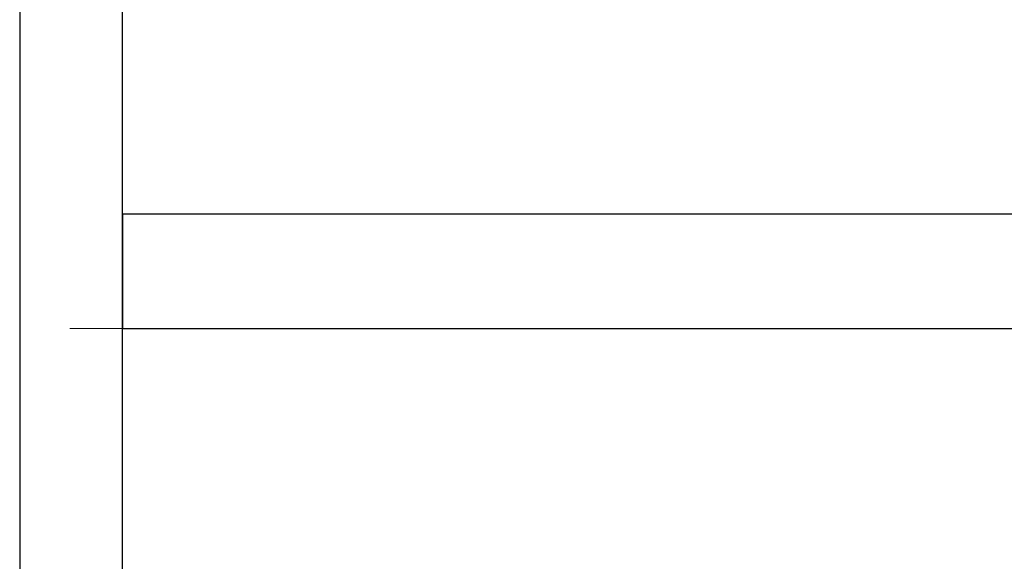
# Model space of a CAD drawing. Header units: metres. Extents: x 397.7 to 427.5, y 12.7 to 28.4.
# Tile 58 of 124: x 407.447 to 408.309, y 26.526 to 26.999. Entities that reach past the tile are written whole.
import ezdxf

# ---------------------------------------------------------------- set-up
doc = ezdxf.new("R2010")
doc.units = ezdxf.units.M
doc.layers.add('A-WALL-____-MCUT', color=7, linetype='Continuous', lineweight=25)
doc.layers.add('A-WALL-____-OTLN', color=7, linetype='Continuous', lineweight=25)

# ---------------------------------------------------------------- blocks, each defined once
blk = doc.blocks.new('Family - Evans P2-152743-05_PCI_P2')
at = {"layer": 'A-WALL-____-MCUT', "color": 253, "true_color": 0xaaaaaa}
for p, q in [((1.72, 0.09), (0, 0.09)), ((0, 0), (1.72, 0))]:
    blk.add_line(p, q, dxfattribs=at)
at = {"layer": 'A-WALL-____-OTLN', "color": 253, "true_color": 0xaaaaaa}
for p, q in [((1.72, 0.09), (0, 0.09)), ((0, 0), (1.72, 0))]:
    blk.add_line(p, q, dxfattribs=at)
at = {"layer": 'A-WALL-____-OTLN', "color": 253, "lineweight": 18, "true_color": 0xaaaaaa}
blk.add_line((0, 0), (1.72, 0), dxfattribs=at)
blk = doc.blocks.new('Family - Evans P2-153235-05_PCI_P2')
at = {"layer": 'A-WALL-____-MCUT', "color": 253, "true_color": 0xaaaaaa}
for p, q in [((1.35049, 0.1), (0, 0.1)), ((0, 0.1), (0, 0)), ((0, 0), (1.35049, 0))]:
    blk.add_line(p, q, dxfattribs=at)
at = {"layer": 'A-WALL-____-OTLN', "color": 253, "true_color": 0xaaaaaa}
for p, q in [((1.35049, 0.1), (0, 0.1)), ((0, 0.1), (0, 0)), ((0, 0), (1.35049, 0))]:
    blk.add_line(p, q, dxfattribs=at)
at = {"layer": 'A-WALL-____-OTLN', "color": 253, "lineweight": 18, "true_color": 0xaaaaaa}
blk.add_line((-0.04605, 0), (1.35049, 0), dxfattribs=at)
blk = doc.blocks.new('LONDR55-XX_ZZ-ARQ-CAA-M3D-Londres55_ifc-1-05_PCI_P2')
at = {"layer": 'A-WALL-____-OTLN', "color": 253, "lineweight": 18, "true_color": 0xaaaaaa, "rotation": 270}
blk.add_blockref('Family - Evans P2-152743-05_PCI_P2', (407.44698, 27.64946), dxfattribs=at)
at = {"layer": 'A-WALL-____-OTLN', "color": 253, "lineweight": 18, "true_color": 0xaaaaaa}
blk.add_blockref('Family - Evans P2-153235-05_PCI_P2', (407.53698, 26.72946), dxfattribs=at)

msp = doc.modelspace()

# ---------------------------------------------------------------- block references
at = {"lineweight": 5}
msp.add_blockref('LONDR55-XX_ZZ-ARQ-CAA-M3D-Londres55_ifc-1-05_PCI_P2', (0, 0), dxfattribs=at)

doc.saveas('drawing.dxf')
